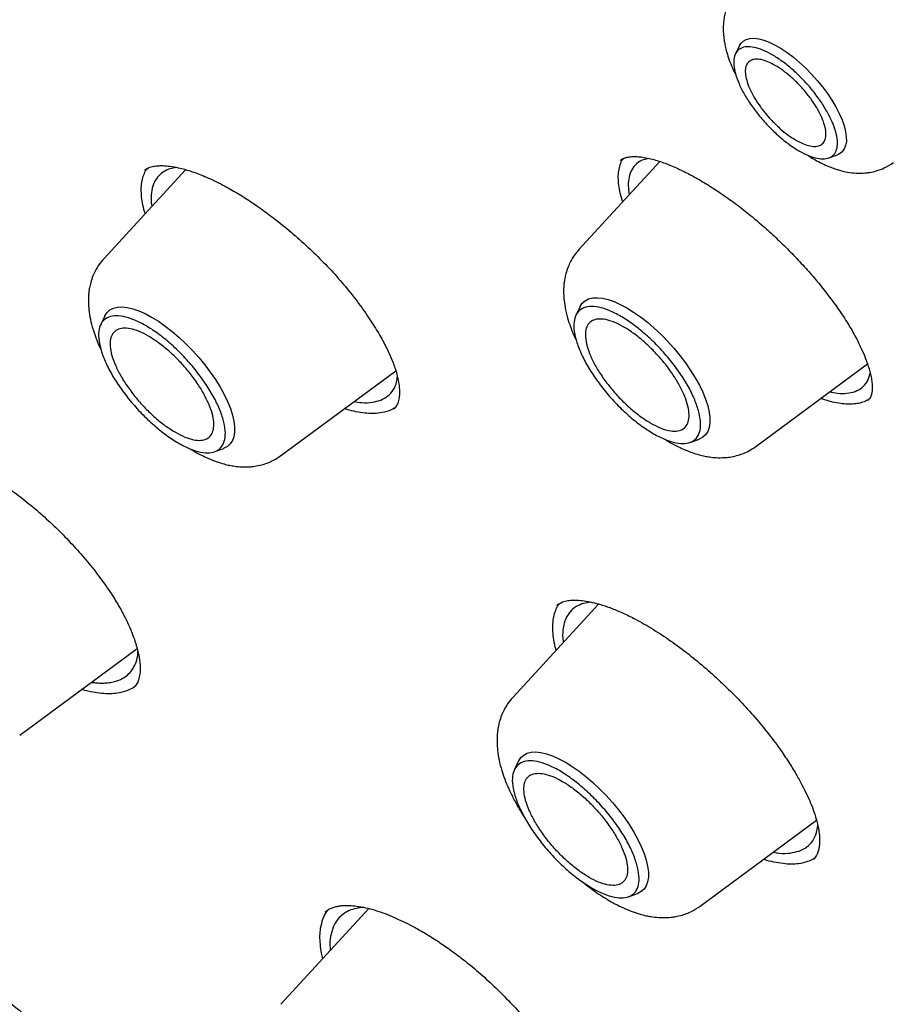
# Model space of a CAD drawing. Header units: millimetres. Extents: x 8 to 871, y 12 to 1888.
# Tile 27 of 114: x 642 to 653, y 737 to 750. Entities that reach past the tile are written whole.
import ezdxf

# ---------------------------------------------------------------- set-up
doc = ezdxf.new("R2010")
doc.units = ezdxf.units.MM

msp = doc.modelspace()

# ---------------------------------------------------------------- linework, layer by layer
at = {"color": 7, "linetype": 'Continuous', "lineweight": 30}
for p, q in [((650.83, 749.543), (650.778, 749.438)), ((651.964, 748.116), (652.074, 748.156)), ((643.268, 747.96), (643.322, 747.992)), ((643.671, 747.996), (643.572, 747.971)), ((649.818, 748.07), (648.789, 746.952)), ((649.311, 748.082), (649.315, 748.084)), ((643.791, 747.965), (642.751, 746.835)), ((648.805, 746.226), (648.751, 746.117)), ((642.766, 746.109), (642.713, 746)), ((651.035, 744.449), (652.455, 745.498)), ((644.997, 744.332), (646.461, 745.413)), ((652.01, 745.014), (651.859, 745.058)), ((652.463, 745.038), (652.461, 745.036)), ((650.201, 744.502), (650.316, 744.543)), ((644.163, 744.385), (644.277, 744.426)), ((649.039, 742.448), (647.948, 741.263)), ((648.509, 742.435), (648.58, 742.476)), ((648.509, 742.43), (648.513, 742.434)), ((648.935, 742.474), (648.827, 742.451)), ((641.683, 740.784), (643.175, 741.885)), ((648.023, 740.455), (647.97, 740.346)), ((650.329, 738.61), (651.808, 739.702)), ((651.766, 739.207), (651.764, 739.205)), ((649.42, 738.73), (649.534, 738.772)), ((646.121, 738.579), (645.002, 737.364))]:
    msp.add_line(p, q, dxfattribs=at)
at = {"color": 7, "linetype": 'Continuous', "lineweight": 30, "flags": 128}
for points in [[(650.83, 749.543), (650.846, 749.569), (650.876, 749.6), (650.914, 749.621), (650.961, 749.634), (651.014, 749.636), (651.073, 749.629), (651.138, 749.612), (651.208, 749.586), (651.281, 749.55), (651.357, 749.506), (651.435, 749.454), (651.514, 749.395), (651.593, 749.329), (651.67, 749.257), (651.745, 749.181), (651.817, 749.101), (651.885, 749.017), (651.947, 748.933), (652.004, 748.848), (652.054, 748.763), (652.097, 748.68), (652.132, 748.599), (652.159, 748.523), (652.177, 748.451), (652.186, 748.385), (652.187, 748.326), (652.178, 748.274), (652.161, 748.23), (652.134, 748.194), (652.1, 748.168), (652.074, 748.156)], [(648.805, 746.226), (648.805, 746.227), (648.832, 746.269), (648.868, 746.301), (648.912, 746.324), (648.964, 746.337), (649.023, 746.34), (649.088, 746.334), (649.159, 746.317), (649.235, 746.291), (649.315, 746.255), (649.399, 746.21), (649.484, 746.157), (649.572, 746.096), (649.659, 746.028), (649.747, 745.953), (649.833, 745.873), (649.916, 745.787), (649.996, 745.698), (650.072, 745.606), (650.143, 745.512), (650.208, 745.417), (650.267, 745.323), (650.319, 745.229), (650.362, 745.138), (650.398, 745.05), (650.425, 744.966), (650.443, 744.888), (650.452, 744.815), (650.452, 744.749), (650.443, 744.691), (650.425, 744.641), (650.398, 744.599), (650.362, 744.567), (650.318, 744.544), (650.316, 744.543)], [(642.766, 746.109), (642.767, 746.11), (642.794, 746.152), (642.83, 746.184), (642.874, 746.207), (642.925, 746.22), (642.984, 746.223), (643.049, 746.216), (643.12, 746.2), (643.196, 746.174), (643.277, 746.138), (643.36, 746.093), (643.446, 746.04), (643.533, 745.979), (643.621, 745.911), (643.708, 745.836), (643.794, 745.755), (643.878, 745.67), (643.958, 745.581), (644.034, 745.489), (644.105, 745.395), (644.17, 745.3), (644.229, 745.205), (644.28, 745.112), (644.324, 745.021), (644.36, 744.933), (644.387, 744.849), (644.405, 744.771), (644.414, 744.698), (644.414, 744.632), (644.405, 744.574), (644.386, 744.524), (644.359, 744.482), (644.323, 744.45), (644.279, 744.427), (644.277, 744.426)], [(648.023, 740.455), (648.024, 740.456), (648.051, 740.497), (648.087, 740.53), (648.131, 740.553), (648.182, 740.566), (648.241, 740.569), (648.306, 740.562), (648.377, 740.546), (648.453, 740.519), (648.533, 740.484), (648.617, 740.439), (648.703, 740.386), (648.79, 740.325), (648.878, 740.257), (648.965, 740.182), (649.051, 740.101), (649.134, 740.016), (649.215, 739.927), (649.291, 739.835), (649.362, 739.741), (649.427, 739.646), (649.485, 739.551), (649.537, 739.458), (649.581, 739.367), (649.616, 739.279), (649.643, 739.195), (649.662, 739.117), (649.671, 739.044), (649.671, 738.978), (649.662, 738.92), (649.643, 738.87), (649.616, 738.828), (649.58, 738.796), (649.536, 738.773), (649.534, 738.772)]]:
    msp.add_lwpolyline(points, dxfattribs=at)
at = {"color": 7, "linetype": 'Continuous', "lineweight": 30}
for points, knots in [([(629.354, 758.873), (629.365, 758.882), (629.454, 758.954), (629.627, 759.082), (629.873, 759.256), (630.127, 759.42), (630.387, 759.576), (630.655, 759.724), (630.93, 759.864), (631.211, 759.994), (631.499, 760.117), (631.794, 760.231), (632.096, 760.336), (632.404, 760.433), (632.719, 760.522), (633.04, 760.602), (633.368, 760.673), (633.702, 760.736), (634.042, 760.791), (634.388, 760.837), (634.741, 760.874), (635.099, 760.903), (635.464, 760.923), (635.835, 760.935), (636.211, 760.938), (636.594, 760.933), (636.982, 760.919), (637.376, 760.897), (637.775, 760.865), (638.18, 760.826), (638.59, 760.778), (639.006, 760.721), (639.427, 760.656), (639.854, 760.582), (640.285, 760.5), (640.721, 760.409), (641.163, 760.31), (641.609, 760.202), (642.06, 760.086), (642.515, 759.961), (642.976, 759.828), (643.44, 759.686), (643.909, 759.536), (644.382, 759.378), (644.86, 759.211), (645.341, 759.037), (645.826, 758.853), (646.316, 758.662), (646.809, 758.462), (647.305, 758.255), (647.805, 758.039), (648.309, 757.815), (648.815, 757.583), (649.325, 757.343), (649.839, 757.095), (650.355, 756.84), (650.873, 756.576), (651.395, 756.305), (651.919, 756.026), (652.446, 755.739), (652.975, 755.445), (653.507, 755.143), (654.041, 754.834), (654.577, 754.517), (655.114, 754.193), (655.654, 753.862), (656.195, 753.523), (656.738, 753.178), (657.282, 752.825), (657.828, 752.465), (658.375, 752.099), (658.923, 751.725), (659.472, 751.345), (660.022, 750.958), (660.573, 750.565), (661.125, 750.165), (661.677, 749.759), (662.229, 749.346), (662.782, 748.927), (663.335, 748.502), (663.888, 748.071), (664.441, 747.633), (664.994, 747.19), (665.547, 746.741), (666.099, 746.287), (666.651, 745.827), (667.202, 745.361), (667.752, 744.89), (668.301, 744.413), (668.85, 743.932), (669.397, 743.445), (669.943, 742.953), (670.488, 742.457), (671.032, 741.955), (671.573, 741.449), (672.113, 740.938), (672.652, 740.423), (673.188, 739.904), (673.723, 739.38), (674.255, 738.852), (674.785, 738.32), (675.313, 737.784), (675.838, 737.244), (676.36, 736.701), (676.88, 736.154), (677.397, 735.603), (677.912, 735.049), (678.423, 734.492), (678.931, 733.932), (679.436, 733.369), (679.937, 732.803), (680.435, 732.234), (680.93, 731.663), (681.42, 731.089), (681.907, 730.513), (682.391, 729.934), (682.87, 729.353), (683.345, 728.771), (683.816, 728.186), (684.283, 727.6), (684.745, 727.012), (685.203, 726.422), (685.656, 725.831), (686.105, 725.239), (686.548, 724.645), (686.987, 724.051), (687.421, 723.456), (687.851, 722.86), (688.274, 722.263), (688.693, 721.666), (689.106, 721.068), (689.514, 720.47), (689.917, 719.872), (690.314, 719.274), (690.705, 718.676), (691.091, 718.078), (691.47, 717.481), (691.844, 716.884), (692.212, 716.288), (692.574, 715.693), (692.93, 715.098), (693.279, 714.505), (693.622, 713.912), (693.959, 713.321), (694.29, 712.731), (694.614, 712.143), (694.931, 711.557), (695.242, 710.972), (695.546, 710.389), (695.844, 709.808), (696.134, 709.229), (696.418, 708.653), (696.695, 708.079), (696.964, 707.507), (697.227, 706.938), (697.483, 706.372), (697.731, 705.808), (697.973, 705.248), (698.207, 704.691), (698.433, 704.137), (698.653, 703.586), (698.865, 703.039), (699.069, 702.496), (699.266, 701.956), (699.456, 701.42), (699.638, 700.888), (699.812, 700.36), (699.979, 699.836), (700.138, 699.316), (700.29, 698.801), (700.433, 698.291), (700.569, 697.785), (700.697, 697.283), (700.818, 696.787), (700.93, 696.295), (701.035, 695.809), (701.132, 695.328), (701.221, 694.852), (701.302, 694.381), (701.375, 693.916), (701.441, 693.456), (701.498, 693.002), (701.548, 692.554), (701.589, 692.112), (701.623, 691.675), (701.649, 691.245), (701.666, 690.821), (701.676, 690.403), (701.678, 689.991), (701.672, 689.586), (701.658, 689.187), (701.637, 688.794), (701.607, 688.409), (701.57, 688.029), (701.524, 687.657), (701.471, 687.292), (701.41, 686.933), (701.341, 686.582), (701.265, 686.237), (701.18, 685.899), (701.088, 685.569), (700.988, 685.246), (700.88, 684.93), (700.765, 684.621), (700.642, 684.32), (700.511, 684.026), (700.372, 683.74), (700.226, 683.461), (700.072, 683.189), (699.911, 682.925), (699.741, 682.669), (699.565, 682.421), (699.38, 682.18), (699.188, 681.948), (698.992, 681.726), (698.856, 681.586), (698.79, 681.517)], [0, 0, 0, 0, 0.000696, 0.005455, 0.010214, 0.01497, 0.019723, 0.024472, 0.029218, 0.033959, 0.038696, 0.043427, 0.048154, 0.052877, 0.057594, 0.062307, 0.067016, 0.071721, 0.076422, 0.08112, 0.085815, 0.090507, 0.095196, 0.099883, 0.104569, 0.109253, 0.113935, 0.118616, 0.123296, 0.127976, 0.132655, 0.137333, 0.142011, 0.146689, 0.151366, 0.156044, 0.160722, 0.165399, 0.170077, 0.174755, 0.179433, 0.184112, 0.188791, 0.19347, 0.198149, 0.202829, 0.207509, 0.21219, 0.216871, 0.221552, 0.226234, 0.230916, 0.235599, 0.240282, 0.244965, 0.249649, 0.254333, 0.259017, 0.263702, 0.268387, 0.273072, 0.277758, 0.282443, 0.28713, 0.291816, 0.296503, 0.30119, 0.305877, 0.310565, 0.315253, 0.319941, 0.324629, 0.329318, 0.334007, 0.338695, 0.343385, 0.348074, 0.352763, 0.357453, 0.362143, 0.366833, 0.371523, 0.376213, 0.380904, 0.385594, 0.390285, 0.394976, 0.399666, 0.404357, 0.409048, 0.41374, 0.418431, 0.423122, 0.427814, 0.432505, 0.437197, 0.441888, 0.44658, 0.451272, 0.455964, 0.460656, 0.465347, 0.470039, 0.474731, 0.479423, 0.484115, 0.488807, 0.493499, 0.498191, 0.502884, 0.507576, 0.512268, 0.51696, 0.521652, 0.526344, 0.531036, 0.535728, 0.54042, 0.545111, 0.549803, 0.554495, 0.559187, 0.563879, 0.56857, 0.573262, 0.577953, 0.582645, 0.587336, 0.592027, 0.596719, 0.60141, 0.606101, 0.610791, 0.615482, 0.620173, 0.624863, 0.629554, 0.634244, 0.638934, 0.643624, 0.648314, 0.653004, 0.657693, 0.662382, 0.667072, 0.67176, 0.676449, 0.681138, 0.685826, 0.690514, 0.695202, 0.699889, 0.704577, 0.709264, 0.713951, 0.718637, 0.723323, 0.728009, 0.732695, 0.73738, 0.742065, 0.74675, 0.751434, 0.756118, 0.760802, 0.765485, 0.770168, 0.774851, 0.779533, 0.784214, 0.788896, 0.793577, 0.798257, 0.802937, 0.807617, 0.812296, 0.816975, 0.821654, 0.826332, 0.83101, 0.835688, 0.840366, 0.845043, 0.84972, 0.854397, 0.859074, 0.863751, 0.868429, 0.873106, 0.877784, 0.882462, 0.887141, 0.891821, 0.896502, 0.901184, 0.905867, 0.910553, 0.91524, 0.919929, 0.924621, 0.929316, 0.934013, 0.938715, 0.94342, 0.948129, 0.952842, 0.95756, 0.962283, 0.96701, 0.971742, 0.976479, 0.981221, 0.985967, 0.990717, 0.99547, 1, 1, 1, 1]), ([(651.933, 751.337), (651.989, 751.31), (652.096, 751.26), (652.256, 751.167), (652.401, 751.075), (652.529, 750.987), (652.637, 750.908), (652.726, 750.839), (652.796, 750.784), (652.847, 750.742), (652.898, 750.699), (652.962, 750.645), (653.041, 750.575), (653.128, 750.496), (653.22, 750.408), (653.321, 750.307), (653.425, 750.198), (653.529, 750.084), (653.623, 749.974), (653.703, 749.877), (653.762, 749.801), (653.807, 749.742), (653.848, 749.686), (653.895, 749.62), (653.954, 749.534), (654.02, 749.431), (654.085, 749.319), (654.142, 749.209), (654.186, 749.111), (654.222, 749.018), (654.248, 748.933), (654.264, 748.858), (654.269, 748.81), (654.271, 748.78), (654.271, 748.763), (654.27, 748.745), (654.269, 748.726), (654.265, 748.704), (654.259, 748.682), (654.249, 748.671), (654.244, 748.665)], [0, 0, 0, 0, 0.049572, 0.093738, 0.132633, 0.166318, 0.194812, 0.218115, 0.236219, 0.249113, 0.258587, 0.276451, 0.299339, 0.321291, 0.346485, 0.374852, 0.406287, 0.436329, 0.468602, 0.49502, 0.515584, 0.530302, 0.543015, 0.561369, 0.585543, 0.61549, 0.650789, 0.685623, 0.71803, 0.74802, 0.784243, 0.816365, 0.846377, 0.857226, 0.867852, 0.878778, 0.893747, 0.921045, 0.956521, 1, 1, 1, 1]), ([(650.807, 750.259), (650.78, 750.226), (650.731, 750.167), (650.682, 750.07), (650.652, 749.985), (650.635, 749.909), (650.626, 749.844), (650.622, 749.78), (650.623, 749.711), (650.629, 749.641), (650.641, 749.567), (650.657, 749.494), (650.692, 749.374), (650.733, 749.263), (650.776, 749.184), (650.783, 749.172)], [0, 0, 0, 0, 0.108301, 0.196388, 0.275675, 0.335224, 0.392761, 0.449063, 0.504331, 0.583014, 0.640571, 0.701559, 0.784849, 0.9666, 1, 1, 1, 1]), ([(649.312, 748.082), (649.319, 748.088), (649.332, 748.099), (649.354, 748.109), (649.373, 748.117), (649.39, 748.121), (649.404, 748.125), (649.421, 748.128), (649.445, 748.131), (649.481, 748.134), (649.531, 748.133), (649.598, 748.127), (649.652, 748.116), (649.682, 748.11)], [0, 0, 0, 0, 0.124775, 0.229264, 0.313248, 0.376508, 0.418866, 0.457177, 0.522626, 0.609455, 0.717815, 0.847899, 1, 1, 1, 1]), ([(651.698, 748.15), (651.704, 748.146), (651.771, 748.098), (651.869, 748.049), (651.982, 747.999), (652.053, 747.974), (652.125, 747.952), (652.21, 747.933), (652.309, 747.921), (652.405, 747.922), (652.492, 747.932), (652.576, 747.951), (652.679, 747.988), (652.746, 748.032), (652.784, 748.056)], [0, 0, 0, 0, 0.017606, 0.193416, 0.275215, 0.340208, 0.395803, 0.473491, 0.571534, 0.67116, 0.72339, 0.793696, 0.885824, 1, 1, 1, 1]), ([(643.322, 747.992), (643.342, 747.999), (643.38, 748.011), (643.448, 748.018), (643.525, 748.018), (643.615, 748.008), (643.733, 747.985), (643.878, 747.943), (644.059, 747.873), (644.246, 747.783), (644.428, 747.681), (644.598, 747.576), (644.769, 747.458), (644.957, 747.317), (645.16, 747.152), (645.37, 746.962), (645.57, 746.765), (645.758, 746.559), (645.932, 746.347), (646.088, 746.135), (646.219, 745.934), (646.321, 745.752), (646.399, 745.588), (646.458, 745.435), (646.496, 745.29), (646.511, 745.173), (646.508, 745.083), (646.494, 745.013), (646.466, 744.955), (646.447, 744.936), (646.436, 744.926)], [0, 0, 0, 0, 0.031672, 0.058342, 0.080076, 0.109101, 0.136588, 0.172617, 0.211902, 0.254301, 0.286598, 0.318909, 0.351246, 0.38343, 0.425614, 0.466945, 0.507518, 0.548555, 0.59048, 0.633267, 0.674491, 0.712466, 0.747319, 0.783222, 0.821848, 0.862324, 0.893743, 0.926091, 0.960263, 1, 1, 1, 1]), ([(649.346, 747.557), (649.337, 747.586), (649.317, 747.652), (649.298, 747.747), (649.288, 747.844), (649.29, 747.933), (649.306, 748.013), (649.328, 748.072), (649.348, 748.1), (649.355, 748.109)], [0, 0, 0, 0, 0.118961, 0.277685, 0.435894, 0.595262, 0.758372, 0.922789, 1, 1, 1, 1]), ([(649.683, 748.11), (649.657, 748.105), (649.593, 748.093), (649.517, 748.044), (649.457, 747.97), (649.423, 747.876), (649.411, 747.77), (649.423, 747.687), (649.428, 747.646)], [0, 0, 0, 0, 0.128217, 0.312906, 0.501192, 0.670449, 0.840515, 1, 1, 1, 1]), ([(649.682, 748.11), (649.735, 748.096), (649.837, 748.069), (650.002, 748.002), (650.16, 747.927), (650.324, 747.837), (650.496, 747.732), (650.679, 747.608), (650.859, 747.474), (651.037, 747.331), (651.21, 747.18), (651.377, 747.022), (651.538, 746.86), (651.692, 746.693), (651.839, 746.522), (651.978, 746.346), (652.107, 746.167), (652.223, 745.988), (652.318, 745.819), (652.389, 745.671), (652.433, 745.562), (652.462, 745.481), (652.482, 745.415), (652.499, 745.346), (652.511, 745.277), (652.515, 745.222), (652.515, 745.184), (652.514, 745.16), (652.512, 745.142), (652.509, 745.125), (652.505, 745.107), (652.497, 745.085), (652.485, 745.061), (652.471, 745.046), (652.463, 745.038)], [0, 0, 0, 0, 0.046682, 0.0893154, 0.1279941, 0.1627465, 0.2038592, 0.2437271, 0.283119, 0.3220403, 0.3603606, 0.3985762, 0.4367676, 0.4749285, 0.5132687, 0.5527756, 0.5935447, 0.6356011, 0.6778624, 0.7157699, 0.7488267, 0.7666961, 0.7867027, 0.8096859, 0.8355826, 0.86221, 0.8763072, 0.8883121, 0.8982501, 0.907379, 0.9216705, 0.9418822, 0.9679898, 1, 1, 1, 1]), ([(643.278, 747.408), (643.272, 747.425), (643.254, 747.483), (643.238, 747.571), (643.227, 747.672), (643.228, 747.763), (643.241, 747.846), (643.266, 747.918), (643.288, 747.964), (643.305, 747.983), (643.306, 747.984)], [0, 0, 0, 0, 0.0699349, 0.2311274, 0.3816059, 0.533104, 0.6861645, 0.8413606, 0.9852879, 1, 1, 1, 1]), ([(643.572, 747.971), (643.542, 747.956), (643.481, 747.927), (643.416, 747.855), (643.371, 747.762), (643.353, 747.646), (643.351, 747.557), (643.363, 747.503), (643.363, 747.501)], [0, 0, 0, 0, 0.191, 0.385261, 0.582824, 0.783727, 0.98801, 1, 1, 1, 1]), ([(648.789, 746.952), (648.768, 746.927), (648.728, 746.88), (648.684, 746.806), (648.649, 746.73), (648.624, 746.656), (648.609, 746.585), (648.6, 746.527), (648.596, 746.477), (648.594, 746.436), (648.594, 746.379), (648.6, 746.295), (648.618, 746.182), (648.65, 746.062), (648.691, 745.944), (648.723, 745.863), (648.748, 745.813), (648.753, 745.803)], [0, 0, 0, 0, 0.080418, 0.15049, 0.210219, 0.280643, 0.333938, 0.381502, 0.424207, 0.46336, 0.501437, 0.577029, 0.677313, 0.786738, 0.873909, 0.972633, 1, 1, 1, 1]), ([(642.751, 746.835), (642.73, 746.81), (642.69, 746.763), (642.646, 746.689), (642.611, 746.613), (642.586, 746.539), (642.57, 746.468), (642.562, 746.41), (642.557, 746.36), (642.556, 746.319), (642.556, 746.262), (642.562, 746.178), (642.58, 746.065), (642.611, 745.945), (642.653, 745.827), (642.685, 745.746), (642.709, 745.696), (642.715, 745.686)], [0, 0, 0, 0, 0.080418, 0.15049, 0.210219, 0.280643, 0.333938, 0.381502, 0.424207, 0.46336, 0.501437, 0.577029, 0.677313, 0.786738, 0.873909, 0.972633, 1, 1, 1, 1]), ([(651.974, 745.143), (652.007, 745.137), (652.087, 745.122), (652.196, 745.123), (652.302, 745.146), (652.388, 745.193), (652.451, 745.265), (652.48, 745.333), (652.488, 745.377), (652.489, 745.383)], [0, 0, 0, 0, 0.11467, 0.279651, 0.447829, 0.6192, 0.793757, 0.971491, 1, 1, 1, 1]), ([(646.27, 745.039), (646.302, 745.055), (646.368, 745.087), (646.434, 745.167), (646.473, 745.25), (646.479, 745.315), (646.481, 745.337)], [0, 0, 0, 0, 0.278368, 0.563153, 0.847653, 1, 1, 1, 1]), ([(645.93, 745.021), (645.964, 745.016), (646.049, 745.002), (646.165, 745.008), (646.235, 745.029), (646.27, 745.039)], [0, 0, 0, 0, 0.255319, 0.63198, 1, 1, 1, 1]), ([(652.477, 745.053), (652.462, 745.044), (652.428, 745.022), (652.364, 745.001), (652.287, 744.988), (652.204, 744.986), (652.112, 744.993), (652.044, 745.007), (652.01, 745.014)], [0, 0, 0, 0, 0.135406, 0.317155, 0.485708, 0.655303, 0.827082, 1, 1, 1, 1]), ([(646.377, 744.905), (646.34, 744.893), (646.277, 744.874), (646.17, 744.868), (646.07, 744.873), (645.96, 744.891), (645.872, 744.911), (645.819, 744.928), (645.808, 744.932)], [0, 0, 0, 0, 0.254635, 0.427007, 0.600591, 0.776037, 0.954029, 1, 1, 1, 1]), ([(646.452, 744.945), (646.449, 744.942), (646.428, 744.925), (646.4, 744.914), (646.377, 744.905)], [0, 0, 0, 0, 0.156217, 1, 1, 1, 1]), ([(639.947, 744.406), (639.96, 744.417), (639.985, 744.436), (640.031, 744.458), (640.084, 744.474), (640.134, 744.483), (640.18, 744.487), (640.232, 744.488), (640.298, 744.485), (640.385, 744.474), (640.483, 744.454), (640.581, 744.427), (640.68, 744.394), (640.786, 744.353), (640.91, 744.298), (641.052, 744.228), (641.227, 744.13), (641.428, 744.003), (641.644, 743.849), (641.85, 743.685), (642.047, 743.512), (642.237, 743.328), (642.419, 743.134), (642.591, 742.932), (642.75, 742.725), (642.879, 742.533), (642.979, 742.362), (643.052, 742.219), (643.106, 742.094), (643.139, 742.006), (643.159, 741.943), (643.173, 741.895), (643.187, 741.841), (643.201, 741.777), (643.211, 741.706), (643.216, 741.631), (643.212, 741.555), (643.2, 741.51), (643.194, 741.486)], [0, 0, 0, 0, 0.031816, 0.05931, 0.082539, 0.101947, 0.1176, 0.131773, 0.152263, 0.176725, 0.202896, 0.226239, 0.246614, 0.269477, 0.294954, 0.323557, 0.355257, 0.398265, 0.439717, 0.479625, 0.518446, 0.557892, 0.598127, 0.639074, 0.680756, 0.723174, 0.755485, 0.787376, 0.815439, 0.839361, 0.849767, 0.86094, 0.875602, 0.893747, 0.915325, 0.940274, 0.96852, 1, 1, 1, 1]), ([(649.888, 744.538), (649.901, 744.529), (649.948, 744.5), (650.026, 744.459), (650.125, 744.412), (650.221, 744.374), (650.311, 744.346), (650.385, 744.328), (650.46, 744.315), (650.537, 744.307), (650.625, 744.307), (650.714, 744.316), (650.79, 744.331), (650.871, 744.358), (650.953, 744.394), (651.007, 744.43), (651.035, 744.449)], [0, 0, 0, 0, 0.035384, 0.124268, 0.201698, 0.294126, 0.376711, 0.439473, 0.49195, 0.568869, 0.659087, 0.71056, 0.780767, 0.842075, 0.915146, 1, 1, 1, 1]), ([(643.85, 744.421), (643.863, 744.412), (643.909, 744.383), (643.987, 744.342), (644.087, 744.295), (644.183, 744.257), (644.272, 744.229), (644.347, 744.211), (644.421, 744.198), (644.499, 744.19), (644.586, 744.19), (644.675, 744.199), (644.751, 744.214), (644.832, 744.24), (644.915, 744.277), (644.968, 744.313), (644.997, 744.332)], [0, 0, 0, 0, 0.035384, 0.124268, 0.201698, 0.294126, 0.376711, 0.439473, 0.49195, 0.568869, 0.659087, 0.71056, 0.780767, 0.842075, 0.915146, 1, 1, 1, 1]), ([(648.58, 742.476), (648.601, 742.482), (648.641, 742.494), (648.71, 742.499), (648.789, 742.498), (648.879, 742.487), (648.982, 742.466), (649.092, 742.435), (649.214, 742.392), (649.353, 742.333), (649.526, 742.248), (649.729, 742.132), (649.956, 741.982), (650.183, 741.814), (650.404, 741.632), (650.615, 741.44), (650.816, 741.242), (651.005, 741.036), (651.182, 740.824), (651.331, 740.625), (651.452, 740.446), (651.546, 740.293), (651.623, 740.155), (651.684, 740.032), (651.735, 739.916), (651.779, 739.802), (651.815, 739.684), (651.834, 739.594), (651.842, 739.532), (651.846, 739.495), (651.847, 739.461), (651.847, 739.428), (651.845, 739.389), (651.839, 739.344), (651.826, 739.294), (651.805, 739.244), (651.78, 739.217), (651.766, 739.202)], [0, 0, 0, 0, 0.0306874, 0.0567318, 0.0781513, 0.1060481, 0.1320184, 0.1566087, 0.1831298, 0.212174, 0.2436143, 0.2861256, 0.3282276, 0.3698925, 0.4108776, 0.4510765, 0.4904703, 0.5296379, 0.5695705, 0.6103431, 0.6413482, 0.6708019, 0.6980102, 0.7229543, 0.7459154, 0.7710492, 0.7996664, 0.8300783, 0.8416509, 0.8528452, 0.8636612, 0.8742839, 0.8873062, 0.9081034, 0.9338634, 0.964515, 1, 1, 1, 1]), ([(648.5, 741.863), (648.496, 741.876), (648.48, 741.932), (648.465, 742.02), (648.455, 742.126), (648.458, 742.222), (648.473, 742.31), (648.5, 742.386), (648.524, 742.434), (648.54, 742.453), (648.541, 742.453)], [0, 0, 0, 0, 0.050244, 0.215536, 0.369961, 0.525704, 0.682508, 0.841773, 0.995224, 1, 1, 1, 1]), ([(648.827, 742.451), (648.795, 742.436), (648.729, 742.407), (648.657, 742.333), (648.606, 742.238), (648.583, 742.117), (648.578, 742.023), (648.589, 741.965), (648.59, 741.961)], [0, 0, 0, 0, 0.190227, 0.383649, 0.580292, 0.780183, 0.983348, 1, 1, 1, 1]), ([(643.162, 741.71), (643.173, 741.745), (643.186, 741.786), (643.186, 741.837), (643.186, 741.844)], [0, 0, 0, 0, 0.854205, 1, 1, 1, 1]), ([(642.592, 741.455), (642.61, 741.453), (642.652, 741.447), (642.716, 741.444), (642.786, 741.446), (642.855, 741.456), (642.931, 741.475), (643.006, 741.509), (643.074, 741.563), (643.128, 741.629), (643.15, 741.683), (643.162, 741.71)], [0, 0, 0, 0, 0.061569, 0.142353, 0.232124, 0.331238, 0.429464, 0.575101, 0.718737, 0.860371, 1, 1, 1, 1]), ([(643.194, 741.486), (643.187, 741.466), (643.171, 741.427), (643.143, 741.398), (643.129, 741.383)], [0, 0, 0, 0, 0.502675, 1, 1, 1, 1]), ([(643.145, 741.402), (643.138, 741.396), (643.112, 741.375), (643.053, 741.348), (642.972, 741.322), (642.88, 741.309), (642.78, 741.307), (642.67, 741.317), (642.566, 741.335), (642.496, 741.355), (642.468, 741.363)], [0, 0, 0, 0, 0.047594, 0.190326, 0.33513, 0.475038, 0.615915, 0.759871, 0.904902, 1, 1, 1, 1]), ([(647.948, 741.263), (647.926, 741.237), (647.884, 741.188), (647.838, 741.11), (647.803, 741.032), (647.778, 740.956), (647.762, 740.884), (647.754, 740.824), (647.749, 740.773), (647.748, 740.729), (647.748, 740.669), (647.754, 740.581), (647.773, 740.465), (647.805, 740.342), (647.847, 740.219), (647.896, 740.101), (647.959, 739.972), (648.026, 739.85), (648.076, 739.772), (648.098, 739.738)], [0, 0, 0, 0, 0.06428, 0.119928, 0.166952, 0.22152, 0.262925, 0.300355, 0.334309, 0.365755, 0.396218, 0.456336, 0.534665, 0.618974, 0.688033, 0.767825, 0.849549, 0.935265, 1, 1, 1, 1]), ([(651.587, 739.311), (651.621, 739.326), (651.69, 739.357), (651.763, 739.438), (651.811, 739.529), (651.82, 739.604), (651.823, 739.635)], [0, 0, 0, 0, 0.264209, 0.533225, 0.807041, 1, 1, 1, 1]), ([(651.258, 739.296), (651.283, 739.291), (651.361, 739.277), (651.474, 739.281), (651.549, 739.301), (651.587, 739.311)], [0, 0, 0, 0, 0.193904, 0.601839, 1, 1, 1, 1]), ([(651.693, 739.176), (651.657, 739.165), (651.594, 739.147), (651.487, 739.142), (651.383, 739.149), (651.268, 739.169), (651.184, 739.188), (651.138, 739.204), (651.135, 739.205)], [0, 0, 0, 0, 0.244028, 0.426345, 0.609933, 0.797504, 0.986439, 1, 1, 1, 1]), ([(651.782, 739.222), (651.777, 739.218), (651.751, 739.198), (651.718, 739.185), (651.693, 739.176)], [0, 0, 0, 0, 0.217723, 1, 1, 1, 1]), ([(648.824, 738.927), (648.825, 738.926), (648.864, 738.892), (648.938, 738.838), (649.04, 738.765), (649.133, 738.706), (649.213, 738.659), (649.291, 738.618), (649.372, 738.579), (649.466, 738.541), (649.558, 738.51), (649.637, 738.49), (649.718, 738.475), (649.8, 738.465), (649.875, 738.464), (649.937, 738.467), (649.985, 738.472), (650.047, 738.482), (650.13, 738.505), (650.23, 738.544), (650.294, 738.587), (650.329, 738.61)], [0, 0, 0, 0, 0.000955, 0.0828, 0.149121, 0.209764, 0.269854, 0.309905, 0.362522, 0.428084, 0.495993, 0.547654, 0.587553, 0.653034, 0.717704, 0.737348, 0.760924, 0.798491, 0.850701, 0.917832, 1, 1, 1, 1]), ([(645.564, 738.537), (645.576, 738.547), (645.599, 738.565), (645.641, 738.586), (645.689, 738.603), (645.738, 738.613), (645.791, 738.619), (645.857, 738.621), (645.941, 738.616), (646.048, 738.599), (646.167, 738.57), (646.291, 738.529), (646.411, 738.483), (646.526, 738.431), (646.645, 738.373), (646.777, 738.301), (646.925, 738.212), (647.085, 738.106), (647.249, 737.988), (647.426, 737.848), (647.611, 737.688), (647.803, 737.506), (647.985, 737.317), (648.158, 737.121), (648.32, 736.919), (648.453, 736.735), (648.556, 736.577), (648.632, 736.448), (648.694, 736.332), (648.743, 736.231), (648.787, 736.132), (648.829, 736.025), (648.866, 735.915), (648.895, 735.804), (648.914, 735.699), (648.923, 735.591), (648.917, 735.527), (648.914, 735.494)], [0, 0, 0, 0, 0.029827, 0.055124, 0.076059, 0.095553, 0.114614, 0.133249, 0.161034, 0.189742, 0.219312, 0.248558, 0.274828, 0.298012, 0.321349, 0.34763, 0.376846, 0.408748, 0.440599, 0.471661, 0.511902, 0.550784, 0.589503, 0.628893, 0.668875, 0.708993, 0.736979, 0.76273, 0.786251, 0.80801, 0.826682, 0.850803, 0.88031, 0.90592, 0.934448, 0.965829, 1, 1, 1, 1]), ([(645.507, 738.331), (645.516, 738.37), (645.534, 738.454), (645.571, 738.532), (645.605, 738.565), (645.61, 738.569)], [0, 0, 0, 0, 0.431736, 0.917282, 1, 1, 1, 1]), ([(646.055, 738.596), (646.047, 738.595), (646.024, 738.594), (645.968, 738.585), (645.891, 738.565), (645.8, 738.519), (645.722, 738.448), (645.661, 738.348), (645.642, 738.264), (645.633, 738.223)], [0, 0, 0, 0, 0.033167, 0.095541, 0.250289, 0.403431, 0.605081, 0.803928, 1, 1, 1, 1]), ([(645.536, 737.943), (645.53, 737.967), (645.514, 738.03), (645.502, 738.127), (645.496, 738.234), (645.503, 738.298), (645.507, 738.331)], [0, 0, 0, 0, 0.1594314, 0.43687, 0.7162126, 1, 1, 1, 1]), ([(645.633, 738.223), (645.628, 738.179), (645.62, 738.124), (645.629, 738.059), (645.631, 738.047)], [0, 0, 0, 0, 0.809085, 1, 1, 1, 1]), ([(639.83, 737.929), (639.846, 737.942), (639.876, 737.966), (639.93, 737.99), (639.991, 738.007), (640.069, 738.019), (640.175, 738.021), (640.317, 738.004), (640.48, 737.967), (640.649, 737.911), (640.81, 737.844), (640.963, 737.769), (641.116, 737.684), (641.28, 737.583), (641.455, 737.462), (641.634, 737.326), (641.812, 737.178), (641.981, 737.023), (642.142, 736.864), (642.293, 736.701), (642.423, 736.546), (642.534, 736.402), (642.628, 736.271), (642.716, 736.136), (642.8, 735.996), (642.881, 735.845), (642.954, 735.685), (643.017, 735.517), (643.042, 735.411), (643.055, 735.356)], [0, 0, 0, 0, 0.039028, 0.071407, 0.097599, 0.124704, 0.165556, 0.209653, 0.254985, 0.298341, 0.336684, 0.370184, 0.403941, 0.440203, 0.478986, 0.519569, 0.55972, 0.59922, 0.638011, 0.676294, 0.715016, 0.744517, 0.774415, 0.804693, 0.8363, 0.871656, 0.910799, 0.953618, 1, 1, 1, 1])]:
    msp.add_open_spline(points, degree=3, knots=knots, dxfattribs=at)
for points in [[(652.052, 748.449), (652.06, 748.41), (652.078, 748.333), (652.072, 748.24), (652.043, 748.168), (651.989, 748.121), (651.913, 748.1), (651.818, 748.108), (651.708, 748.142), (651.586, 748.202), (651.458, 748.286), (651.328, 748.391), (651.202, 748.511), (651.083, 748.644), (650.978, 748.783), (650.889, 748.923), (650.82, 749.059), (650.775, 749.186), (650.754, 749.299), (650.758, 749.393), (650.788, 749.465), (650.841, 749.512), (650.917, 749.532), (651.012, 749.525), (651.122, 749.491), (651.244, 749.43), (651.372, 749.346), (651.502, 749.242), (651.629, 749.121), (651.747, 748.989), (651.853, 748.85), (651.941, 748.71), (652.011, 748.573), (652.038, 748.49), (652.052, 748.449)], [(651.547, 748.342), (651.515, 748.362), (651.449, 748.403), (651.347, 748.485), (651.249, 748.579), (651.157, 748.682), (651.075, 748.79), (651.006, 748.899), (650.953, 749.005), (650.917, 749.104), (650.901, 749.192), (650.904, 749.265), (650.927, 749.321), (650.969, 749.357), (651.028, 749.373), (651.102, 749.368), (651.187, 749.341), (651.282, 749.294), (651.382, 749.229), (651.483, 749.147), (651.581, 749.054), (651.673, 748.951), (651.755, 748.842), (651.825, 748.733), (651.878, 748.627), (651.913, 748.529), (651.93, 748.441), (651.926, 748.368), (651.903, 748.312), (651.862, 748.275), (651.803, 748.259), (651.729, 748.265), (651.643, 748.291), (651.579, 748.325), (651.547, 748.342)], [(650.307, 744.908), (650.318, 744.861), (650.34, 744.767), (650.333, 744.653), (650.297, 744.565), (650.231, 744.507), (650.139, 744.482), (650.023, 744.491), (649.888, 744.533), (649.739, 744.607), (649.582, 744.71), (649.423, 744.837), (649.269, 744.985), (649.124, 745.146), (648.995, 745.316), (648.886, 745.488), (648.803, 745.654), (648.747, 745.809), (648.721, 745.947), (648.726, 746.062), (648.763, 746.15), (648.828, 746.208), (648.921, 746.232), (649.037, 746.224), (649.172, 746.181), (649.32, 746.108), (649.477, 746.005), (649.636, 745.878), (649.791, 745.73), (649.935, 745.568), (650.064, 745.398), (650.172, 745.227), (650.258, 745.06), (650.291, 744.959), (650.307, 744.908)], [(644.269, 744.791), (644.28, 744.744), (644.301, 744.65), (644.294, 744.536), (644.258, 744.448), (644.193, 744.39), (644.1, 744.365), (643.984, 744.374), (643.849, 744.416), (643.7, 744.49), (643.544, 744.593), (643.385, 744.72), (643.23, 744.867), (643.086, 745.029), (642.957, 745.199), (642.848, 745.371), (642.764, 745.537), (642.708, 745.692), (642.683, 745.83), (642.688, 745.945), (642.724, 746.033), (642.79, 746.09), (642.882, 746.115), (642.998, 746.106), (643.133, 746.064), (643.282, 745.991), (643.439, 745.888), (643.598, 745.761), (643.752, 745.613), (643.897, 745.451), (644.026, 745.281), (644.134, 745.11), (644.22, 744.943), (644.253, 744.842), (644.269, 744.791)], [(649.7, 744.747), (649.657, 744.774), (649.573, 744.826), (649.443, 744.932), (649.316, 745.052), (649.198, 745.185), (649.092, 745.324), (649.003, 745.464), (648.935, 745.6), (648.889, 745.727), (648.868, 745.84), (648.872, 745.934), (648.902, 746.006), (648.956, 746.053), (649.032, 746.073), (649.126, 746.066), (649.237, 746.032), (649.359, 745.971), (649.487, 745.887), (649.617, 745.783), (649.743, 745.662), (649.862, 745.53), (649.967, 745.391), (650.056, 745.251), (650.124, 745.115), (650.17, 744.988), (650.191, 744.875), (650.187, 744.781), (650.157, 744.709), (650.104, 744.662), (650.028, 744.641), (649.933, 744.649), (649.823, 744.682), (649.741, 744.726), (649.7, 744.747)], [(643.661, 744.63), (643.619, 744.657), (643.534, 744.709), (643.404, 744.815), (643.278, 744.935), (643.159, 745.068), (643.054, 745.207), (642.965, 745.347), (642.896, 745.483), (642.851, 745.61), (642.83, 745.723), (642.834, 745.817), (642.864, 745.889), (642.917, 745.936), (642.993, 745.956), (643.088, 745.949), (643.198, 745.915), (643.32, 745.854), (643.448, 745.77), (643.578, 745.666), (643.705, 745.545), (643.823, 745.413), (643.929, 745.274), (644.017, 745.134), (644.086, 744.997), (644.132, 744.871), (644.153, 744.758), (644.148, 744.664), (644.119, 744.592), (644.065, 744.545), (643.989, 744.524), (643.894, 744.532), (643.784, 744.565), (643.702, 744.609), (643.661, 744.63)], [(649.526, 739.137), (649.537, 739.09), (649.558, 738.996), (649.551, 738.882), (649.515, 738.793), (649.45, 738.736), (649.357, 738.711), (649.241, 738.72), (649.106, 738.762), (648.957, 738.836), (648.801, 738.938), (648.642, 739.066), (648.487, 739.213), (648.342, 739.375), (648.213, 739.545), (648.105, 739.717), (648.021, 739.883), (647.965, 740.038), (647.939, 740.176), (647.945, 740.291), (647.981, 740.379), (648.047, 740.436), (648.139, 740.461), (648.255, 740.452), (648.39, 740.41), (648.539, 740.337), (648.696, 740.234), (648.854, 740.106), (649.009, 739.959), (649.154, 739.797), (649.283, 739.627), (649.391, 739.456), (649.476, 739.289), (649.509, 739.188), (649.526, 739.137)], [(648.918, 738.976), (648.959, 738.954), (649.041, 738.911), (649.151, 738.878), (649.246, 738.87), (649.322, 738.891), (649.376, 738.938), (649.405, 739.01), (649.41, 739.104), (649.389, 739.216), (649.343, 739.343), (649.274, 739.479), (649.186, 739.62), (649.08, 739.759), (648.962, 739.891), (648.835, 740.012), (648.705, 740.116), (648.577, 740.2), (648.455, 740.26), (648.345, 740.295), (648.25, 740.302), (648.174, 740.282), (648.12, 740.235), (648.091, 740.163), (648.087, 740.069), (648.108, 739.956), (648.153, 739.829), (648.222, 739.693), (648.311, 739.553), (648.416, 739.414), (648.535, 739.281), (648.661, 739.161), (648.791, 739.055), (648.876, 739.003), (648.918, 738.976)]]:
    msp.add_open_spline(points, degree=3, dxfattribs=at)

doc.saveas('drawing.dxf')
